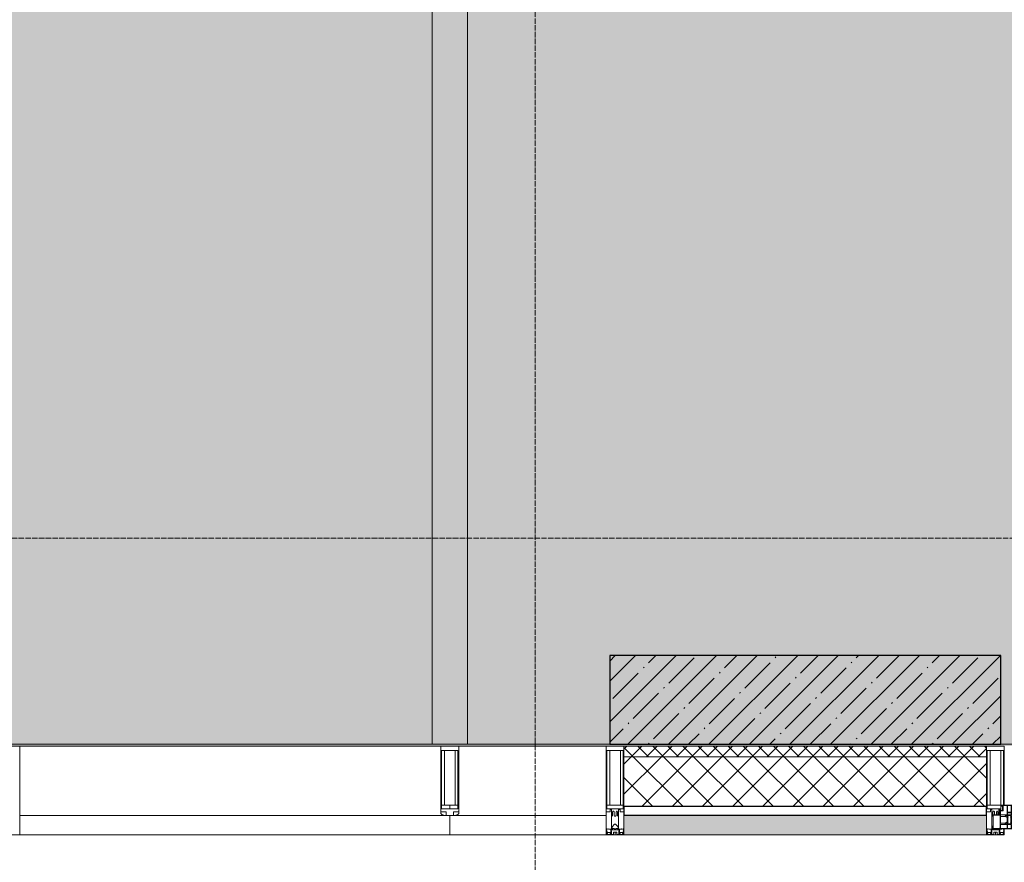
# Model space of a CAD drawing. Header units: millimetres. Extents: x -26888115 to 7466299, y -86687 to 22081.
# Tile 107 of 208: x 68068 to 70838, y -49811 to -47441. Entities that reach past the tile are written whole.
import ezdxf

# ---------------------------------------------------------------- set-up
doc = ezdxf.new("R2010")
doc.units = ezdxf.units.MM
doc.linetypes.add('-D1-02х01', pattern=[3, 2, -1])
doc.linetypes.add('-D1d1-15x02', pattern=[19, 15, -2, 0, -2])
for name, color, linetype, lineweight in [('_0', 7, 'Continuous', 13), ('A-200-M_WALL', 7, 'Continuous', 5), ('A-200-M_WALL_INT', 7, 'Continuous', 5), ('A-200-M_WALL_PAT', 7, 'Continuous', 5), ('A-214-M_CURT_WALL', 7, 'Continuous', 5), ('A-215-M_CURT_PANEL', 7, 'Continuous', 5), ('A-230-M_FLOOR', 7, 'Continuous', 5), ('A-314-M_WINDOW', 7, 'Continuous', 5), ('S-280-M_COLUMN', 7, 'Continuous', 5), ('Z-060-M_DETAIL', 7, 'Continuous', 5), ('Оси', 7, 'Continuous', 5)]:
    doc.layers.add(name, color=color, linetype=linetype, lineweight=lineweight)

# ---------------------------------------------------------------- blocks, each defined once
blk = doc.blocks.new('A_PAN_Створка - 383мм-V6-50_AS_Plan_33_Пентхаус')
at = {"layer": 'A-215-M_CURT_PANEL'}
h = blk.add_hatch(dxfattribs=at)
h.set_pattern_fill('FP_6', color=256, style=0, pattern_type=2)
h.set_pattern_definition([(225, (34800, -754.981), (14.142136, -14.142136), []), (315, (34800, -754.981), (14.142136, 14.142136), [])])
h.paths.add_polyline_path([(-9.1, -31.8), (-54.5, -31.8), (-54.9, -34.1), (-57.2, -36.4), (-57.2, -60.8), (-54.6, -63.4), (-53.6, -82.7), (54.6, -81.8), (54.6, -63.4), (57.2, -60.8), (57.2, -36.4), (54.9, -34.1), (54.5, -31.8)])
at = {"layer": 'A-314-M_WINDOW'}
for p, q in [((-67.9, -17), (-171, -17)), ((-171, -17), (-171, -57)), ((-171, -18.5), (-153.5, -18.5)), ((-153.5, -18.5), (-152, -20)), ((-152, -20), (-152, -73.5)), ((-150.5, -17), (-150.5, -29.4)), ((-132.4, -18.6), (-150.5, -18.6)), ((-132.4, -29.4), (-132.4, -18.6)), ((-131, -18.2), (-131, -29.5)), ((-120.8, -18.2), (-131, -18.2)), ((-120.8, -18.2), (-120.8, -29.5)), ((-119.3, -18.6), (-92.5, -18.6)), ((-119.3, -29.4), (-119.3, -18.6)), ((-92.5, -18.6), (-92.5, -29.4)), ((-90.8, -18.5), (-90.8, -29.4)), ((-87.3, -18.5), (-90.8, -18.5)), ((-87.3, -20.4), (-87.3, -18.5)), ((-87.3, -20.4), (-87.3, -21.9)), ((-84.8, -20.4), (-87.3, -20.4)), ((-87.3, -21.9), (-85.9, -21.9)), ((-85.9, -18.2), (-85.9, -20.4)), ((-75.9, -18.2), (-85.9, -18.2)), ((-85.9, -21.9), (-85.9, -29.4)), ((-83.4, -20.4), (-84.8, -20.4)), ((-70, -33.8), (-83.4, -20.4)), ((-78, -84), (-78, -23.5)), ((-78, -23.5), (-67.9, -23.5)), ((-75.9, -21.5), (-75.9, -18.2)), ((-75.9, -21.5), (-75.9, -23.5)), ((-74.9, -21.5), (-75.9, -21.5)), ((-75.9, -23.5), (-73, -23.5)), ((-74.9, -17.9), (-74.9, -21.5)), ((-68.9, -17.9), (-74.9, -17.9)), ((-67.2, -29.3), (-73, -23.5)), ((-61.4, -23.5), (-70, -32.1)), ((-68.9, -21.5), (-68.9, -17.9)), ((-67.9, -21.5), (-68.9, -21.5)), ((67.9, -17), (-67.9, -17)), ((-61.4, -23.5), (-67.9, -17)), ((-67.9, -17), (-67.9, -23.5)), ((-67.9, -17), (67.9, -17)), ((-67.9, -21.5), (-67.9, -23.5)), ((-67.9, -23.5), (-64.6, -26.8)), ((-67.9, -23.5), (-64.6, -26.8)), ((-64.6, -26.8), (-67.2, -29.3)), ((-64.6, -26.8), (-61.4, -23.5)), ((61.4, -23.5), (-61.4, -23.5)), ((67.9, -17), (61.4, -23.5)), ((70, -32.1), (61.4, -23.5)), ((61.4, -23.5), (64.6, -26.8)), ((67.9, -23.5), (64.6, -26.8)), ((64.6, -26.8), (67.9, -23.5)), ((64.6, -26.8), (67.2, -29.3)), ((67.2, -29.3), (73, -23.5)), ((67.9, -23.5), (67.9, -17)), ((171, -17), (67.9, -17)), ((67.9, -21.5), (67.9, -23.5)), ((67.9, -21.5), (68.9, -21.5)), ((67.9, -23.5), (78, -23.5)), ((68.9, -17.9), (74.9, -17.9)), ((68.9, -21.5), (68.9, -17.9)), ((70, -33.8), (83.4, -20.4)), ((75.9, -23.5), (73, -23.5)), ((74.9, -17.9), (74.9, -21.5)), ((74.9, -21.5), (75.9, -21.5)), ((75.9, -18.2), (85.9, -18.2)), ((75.9, -21.5), (75.9, -18.2)), ((75.9, -21.5), (75.9, -23.5)), ((78, -23.5), (78, -84)), ((83.4, -20.4), (84.8, -20.4)), ((84.8, -20.4), (87.3, -20.4)), ((85.9, -18.2), (85.9, -20.4)), ((85.9, -21.9), (85.9, -29.4)), ((87.3, -21.9), (85.9, -21.9)), ((87.3, -18.5), (90.8, -18.5)), ((87.3, -20.4), (87.3, -18.5)), ((87.3, -20.4), (87.3, -21.9)), ((90.8, -18.5), (90.8, -29.4)), ((92.5, -18.6), (92.5, -29.4)), ((119.3, -18.6), (92.5, -18.6)), ((119.3, -29.4), (119.3, -18.6)), ((120.8, -18.2), (120.8, -29.5)), ((120.8, -18.2), (131, -18.2)), ((131, -18.2), (131, -29.5)), ((132.4, -18.6), (150.5, -18.6)), ((132.4, -29.4), (132.4, -18.6)), ((150.5, -17), (150.5, -29.4)), ((153.5, -18.5), (152, -20)), ((152, -20), (152, -73.5)), ((171, -18.5), (153.5, -18.5)), ((171, -57), (171, -17)), ((-150.5, -29.4), (-132.4, -29.4)), ((-150.5, -33.6), (-150.5, -68)), ((-136.3, -33.6), (-150.5, -33.6)), ((-136.4, -52.4), (-150.5, -52.4)), ((-137.2, -31), (-135.8, -35)), ((-132.5, -31), (-137.2, -31)), ((-137.2, -54.8), (-135.8, -50.8)), ((-132.5, -54.8), (-137.2, -54.8)), ((-132.1, -36.8), (-135.8, -35)), ((-132.1, -49), (-135.8, -50.8)), ((-132.5, -31.9), (-133.4, -33.7)), ((-133.4, -33.7), (-130.1, -35.3)), ((-133.4, -52), (-130.1, -50.4)), ((-132.5, -53.8), (-133.4, -52)), ((-132.5, -31.9), (-132.5, -31)), ((-132.5, -53.8), (-132.5, -54.8)), ((-132.1, -49), (-132.1, -36.8)), ((-131, -29.5), (-120.8, -29.5)), ((-131, -30.9), (-131, -33)), ((-120.8, -30.9), (-131, -30.9)), ((-129.4, -34.6), (-131, -33)), ((-129.4, -51.1), (-131, -52.7)), ((-131, -55.1), (-131, -52.7)), ((-120.8, -55.1), (-131, -55.1)), ((-130.1, -35.3), (-129.4, -34.6)), ((-130.1, -35.3), (-130.1, -50.4)), ((-130.1, -50.4), (-129.4, -51.1)), ((-122.4, -34.6), (-120.8, -33)), ((-121.7, -35.3), (-122.4, -34.6)), ((-121.7, -50.4), (-122.4, -51.1)), ((-122.4, -51.1), (-120.8, -52.7)), ((-118.4, -33.7), (-121.7, -35.3)), ((-121.7, -35.3), (-121.7, -50.4)), ((-118.4, -52), (-121.7, -50.4)), ((-120.8, -30.9), (-120.8, -33)), ((-120.8, -55.1), (-120.8, -52.7)), ((-119.7, -36.8), (-115.9, -35)), ((-119.7, -49), (-119.7, -36.8)), ((-119.7, -49), (-115.9, -50.8)), ((-92.5, -29.4), (-119.3, -29.4)), ((-119.3, -31), (-114.6, -31)), ((-119.3, -31.9), (-119.3, -31)), ((-119.3, -31.9), (-118.4, -33.7)), ((-119.3, -53.8), (-118.4, -52)), ((-119.3, -53.8), (-119.3, -54.8)), ((-119.3, -54.8), (-114.6, -54.8)), ((-114.6, -31), (-115.9, -35)), ((-114.6, -54.8), (-115.9, -50.8)), ((-94.1, -33.5), (-115.4, -33.5)), ((-94.1, -52.5), (-115.3, -52.5)), ((-89.9, -35.1), (-94.1, -33.5)), ((-89.9, -50.9), (-94.1, -52.5)), ((-90.8, -29.4), (-85.9, -29.4)), ((-89.9, -32.5), (-89.9, -35.1)), ((-85.9, -32.5), (-89.9, -32.5)), ((-89.9, -35.1), (-89.9, -50.9)), ((-89.9, -52.2), (-89.9, -50.9)), ((-89.9, -52.2), (-88.6, -53.5)), ((-85.9, -53.5), (-88.6, -53.5)), ((-85.9, -29.4), (-85.9, -32.5)), ((-85.9, -53.5), (-78, -45.6)), ((-85.9, -56.6), (-85.9, -53.5)), ((-78, -36.8), (-70, -36.8)), ((-78, -45.6), (-78, -36.8)), ((-70, -32.1), (-70, -62.5)), ((-70, -36.8), (-70, -33.8)), ((70, -62.5), (70, -32.1)), ((70, -36.8), (70, -33.8)), ((78, -36.8), (70, -36.8)), ((78, -45.6), (78, -36.8)), ((85.9, -53.5), (78, -45.6)), ((85.9, -29.4), (85.9, -32.5)), ((90.8, -29.4), (85.9, -29.4)), ((85.9, -32.5), (89.9, -32.5)), ((85.9, -53.5), (88.6, -53.5)), ((85.9, -56.6), (85.9, -53.5)), ((89.9, -52.2), (88.6, -53.5)), ((89.9, -32.5), (89.9, -35.1)), ((89.9, -35.1), (94.1, -33.5)), ((89.9, -35.1), (89.9, -50.9)), ((89.9, -50.9), (94.1, -52.5)), ((89.9, -52.2), (89.9, -50.9)), ((92.5, -29.4), (119.3, -29.4)), ((94.1, -33.5), (115.4, -33.5)), ((94.1, -52.5), (115.3, -52.5)), ((114.6, -31), (115.9, -35)), ((119.3, -31), (114.6, -31)), ((114.6, -54.8), (115.9, -50.8)), ((119.3, -54.8), (114.6, -54.8)), ((119.7, -36.8), (115.9, -35)), ((119.7, -49), (115.9, -50.8)), ((119.3, -31.9), (118.4, -33.7)), ((118.4, -33.7), (121.7, -35.3)), ((118.4, -52), (121.7, -50.4)), ((119.3, -53.8), (118.4, -52)), ((119.3, -31.9), (119.3, -31)), ((119.3, -53.8), (119.3, -54.8)), ((119.7, -49), (119.7, -36.8)), ((131, -29.5), (120.8, -29.5)), ((120.8, -30.9), (120.8, -33)), ((120.8, -30.9), (131, -30.9)), ((122.4, -34.6), (120.8, -33)), ((122.4, -51.1), (120.8, -52.7)), ((120.8, -55.1), (120.8, -52.7)), ((120.8, -55.1), (131, -55.1)), ((121.7, -35.3), (122.4, -34.6)), ((121.7, -35.3), (121.7, -50.4)), ((121.7, -50.4), (122.4, -51.1)), ((129.4, -34.6), (131, -33)), ((130.1, -35.3), (129.4, -34.6)), ((130.1, -50.4), (129.4, -51.1)), ((129.4, -51.1), (131, -52.7)), ((133.4, -33.7), (130.1, -35.3)), ((130.1, -35.3), (130.1, -50.4)), ((133.4, -52), (130.1, -50.4)), ((131, -30.9), (131, -33)), ((131, -55.1), (131, -52.7)), ((132.1, -36.8), (135.8, -35)), ((132.1, -49), (132.1, -36.8)), ((132.1, -49), (135.8, -50.8)), ((150.5, -29.4), (132.4, -29.4)), ((132.5, -31), (137.2, -31)), ((132.5, -31.9), (132.5, -31)), ((132.5, -31.9), (133.4, -33.7)), ((132.5, -53.8), (133.4, -52)), ((132.5, -53.8), (132.5, -54.8)), ((132.5, -54.8), (137.2, -54.8)), ((137.2, -31), (135.8, -35)), ((137.2, -54.8), (135.8, -50.8)), ((136.3, -33.6), (150.5, -33.6)), ((136.4, -52.4), (150.5, -52.4)), ((150.5, -33.6), (150.5, -68)), ((-171, -55.5), (-152, -55.5)), ((-171, -57), (-156, -57)), ((-153, -60), (-153, -73.5)), ((-153, -73.5), (-150, -73.5)), ((-150.5, -56.6), (-132.4, -56.6)), ((-150.5, -68), (-143.5, -68)), ((-150.5, -69.5), (-150.5, -73.5)), ((-145, -69.5), (-150.5, -69.5)), ((-150, -73.5), (-150, -84)), ((-148.5, -81), (-148.5, -82.5)), ((-143.5, -81), (-148.5, -81)), ((-148.5, -82.5), (-132.4, -82.5)), ((-145, -69.5), (-145, -79.5)), ((-143.5, -68), (-143.5, -81)), ((-132.4, -56.6), (-132.4, -82.5)), ((-131, -56.5), (-131, -62.6)), ((-131, -56.5), (-120.8, -56.5)), ((-120.8, -62.6), (-131, -62.6)), ((-131, -64.6), (-120.8, -64.6)), ((-131, -82.5), (-131, -64.6)), ((-131, -82.5), (-120.8, -82.5)), ((-120.8, -56.5), (-120.8, -62.6)), ((-120.8, -82.5), (-120.8, -64.6)), ((-119.3, -56.6), (-119.3, -82.5)), ((-92.5, -56.6), (-119.3, -56.6)), ((-119.3, -82.5), (-92.5, -82.5)), ((-92.5, -56.6), (-92.5, -82.5)), ((-90.8, -56.6), (-85.9, -56.6)), ((-90.8, -62.7), (-90.8, -56.6)), ((-80.4, -62.7), (-90.8, -62.7)), ((-90.8, -64.6), (-90.8, -82.5)), ((-80.1, -64.6), (-90.8, -64.6)), ((-90.8, -82.5), (-79.5, -82.5)), ((-80.4, -61.1), (-80.4, -62.7)), ((-78, -61.1), (-80.4, -61.1)), ((-80.1, -66.1), (-80.1, -64.6)), ((-78, -66.1), (-80.1, -66.1)), ((-79.5, -80.6), (-78, -80.6)), ((-79.5, -82.5), (-79.5, -80.6)), ((-78, -66.1), (-78, -61.1)), ((-70, -62.5), (-73.9, -62.5)), ((-73.9, -62.5), (-73.9, -87.5)), ((73.9, -62.5), (70, -62.5)), ((73.9, -87.5), (73.9, -62.5)), ((78, -61.1), (80.4, -61.1)), ((78, -66.1), (78, -61.1)), ((78, -66.1), (80.1, -66.1)), ((79.5, -80.6), (78, -80.6)), ((79.5, -82.5), (79.5, -80.6)), ((90.8, -82.5), (79.5, -82.5)), ((80.1, -64.6), (90.8, -64.6)), ((80.1, -66.1), (80.1, -64.6)), ((80.4, -61.1), (80.4, -62.7)), ((80.4, -62.7), (90.8, -62.7)), ((90.8, -56.6), (85.9, -56.6)), ((90.8, -62.7), (90.8, -56.6)), ((90.8, -64.6), (90.8, -82.5)), ((92.5, -56.6), (119.3, -56.6)), ((92.5, -56.6), (92.5, -82.5)), ((119.3, -82.5), (92.5, -82.5)), ((119.3, -56.6), (119.3, -82.5)), ((120.8, -56.5), (120.8, -62.6)), ((131, -56.5), (120.8, -56.5)), ((120.8, -62.6), (131, -62.6)), ((120.8, -82.5), (120.8, -64.6)), ((131, -64.6), (120.8, -64.6)), ((131, -82.5), (120.8, -82.5)), ((131, -56.5), (131, -62.6)), ((131, -82.5), (131, -64.6)), ((150.5, -56.6), (132.4, -56.6)), ((132.4, -56.6), (132.4, -82.5)), ((148.5, -82.5), (132.4, -82.5)), ((143.5, -68), (143.5, -81)), ((150.5, -68), (143.5, -68)), ((143.5, -81), (148.5, -81)), ((145, -69.5), (150.5, -69.5)), ((145, -69.5), (145, -79.5)), ((148.5, -81), (148.5, -82.5)), ((150, -84), (150, -73.5)), ((150, -73.5), (153, -73.5)), ((150.5, -69.5), (150.5, -73.5)), ((171, -55.5), (152, -55.5)), ((153, -73.5), (153, -60)), ((156, -57), (171, -57)), ((-150, -84), (-78, -84)), ((-73.9, -87.5), (-91.5, -87.5)), ((-91.5, -87.5), (-91.5, -92)), ((-91.5, -92), (91.5, -92)), ((-78, -84), (-85, -84)), ((-85, -84), (-85, -87.5)), ((-85, -87.5), (-78, -87.5)), ((-78, -87.5), (-78, -84)), ((-78, -84), (-73.9, -84)), ((73.9, -84), (78, -84)), ((91.5, -87.5), (73.9, -87.5)), ((78, -87.5), (78, -84)), ((78, -84), (85, -84)), ((78, -84), (150, -84)), ((85, -87.5), (78, -87.5)), ((85, -84), (85, -87.5)), ((91.5, -92), (91.5, -87.5))]:
    blk.add_line(p, q, dxfattribs=at)
for centre, start, end in [((-156, -60), 0, 90), ((156, -60), 90, 180)]:
    blk.add_arc(centre, 3, start, end, dxfattribs=at)
at = {"layer": 'A-314-M_WINDOW', "linetype": '-D1-02х01'}
blk.add_arc((91.4, -87.5), 183, 181.4091, 271.1445, dxfattribs=at)
at = {"layer": 'Z-060-M_DETAIL'}
for p, q in [((-70, -32.1), (-61.4, -23.5)), ((61.4, -23.5), (-61.4, -23.5)), ((-54.9, -25.8), (-53.9, -24.8)), ((-54.9, -29.5), (-54.9, -25.8)), ((-53.9, -24.8), (53.9, -24.8)), ((54.9, -25.8), (53.9, -24.8)), ((54.9, -29.5), (54.9, -25.8)), ((70, -32.1), (61.4, -23.5)), ((-70, -62.5), (-70, -32.1)), ((-67.8, -38.3), (-65.7, -37.4)), ((-67.8, -55.7), (-67.8, -38.3)), ((-65.7, -37.4), (-60.8, -34.7)), ((-60.8, -34.7), (-57.3, -35.9)), ((-55.2, -33.8), (-57.3, -35.9)), ((-54.9, -34.1), (-57.2, -36.4)), ((-57.2, -36.4), (-57.2, -60.8)), ((-55.2, -33.8), (-54.8, -31.5)), ((-53.9, -30.5), (-54.9, -29.5)), ((-54.5, -31.8), (-54.9, -34.1)), ((0, -31.5), (-54.8, -31.5)), ((54.5, -31.8), (-54.5, -31.8)), ((53.9, -30.5), (-53.9, -30.5)), ((0, -31.5), (54.8, -31.5)), ((53.9, -30.5), (54.9, -29.5)), ((54.9, -34.1), (54.5, -31.8)), ((55.2, -33.8), (54.8, -31.5)), ((57.2, -36.4), (54.9, -34.1)), ((55.2, -33.8), (57.3, -35.9)), ((57.2, -60.8), (57.2, -36.4)), ((60.8, -34.7), (57.3, -35.9)), ((65.7, -37.4), (60.8, -34.7)), ((67.8, -38.3), (65.7, -37.4)), ((67.8, -55.7), (67.8, -38.3)), ((70, -62.5), (70, -32.1)), ((-73.9, -62.5), (-70, -62.5)), ((-73.9, -87.5), (-73.9, -62.5)), ((-69.4, -66.5), (-73.9, -66.5)), ((-73.9, -81.5), (-69.4, -81.5)), ((-69.4, -81.5), (-69.4, -66.5)), ((-61.7, -62.5), (-67.9, -62.5)), ((-67.9, -62.5), (-67.9, -89.3)), ((-66, -56.5), (-67.8, -55.7)), ((-66, -56.5), (-62, -59.1)), ((-62, -59.1), (-60.7, -61)), ((-61.7, -64.9), (-61.7, -62.5)), ((-60.1, -67.7), (-61.7, -64.9)), ((-60.7, -61), (-57.4, -61)), ((-56.4, -67.7), (-60.1, -67.7)), ((-57.4, -61), (-54.9, -63.5)), ((-57.2, -60.8), (-54.6, -63.4)), ((-56.4, -89.4), (-56.4, -67.7)), ((-54.9, -63.5), (-54.9, -81.9)), ((-54.9, -81.9), (-53.8, -83)), ((-54.6, -63.4), (-54.6, -81.8)), ((-54.6, -81.8), (-53.6, -82.7)), ((53.8, -83), (-53.8, -83)), ((-53.6, -82.7), (53.6, -82.7)), ((53.6, -82.7), (54.6, -81.8)), ((54.9, -81.9), (53.8, -83)), ((54.6, -63.4), (57.2, -60.8)), ((54.6, -81.8), (54.6, -63.4)), ((57.4, -61), (54.9, -63.5)), ((54.9, -63.5), (54.9, -81.9)), ((56.4, -67.7), (60.1, -67.7)), ((56.4, -89.4), (56.4, -67.7)), ((60.7, -61), (57.4, -61)), ((60.1, -67.7), (61.7, -64.9)), ((62, -59.1), (60.7, -61)), ((61.7, -62.5), (67.9, -62.5)), ((61.7, -64.9), (61.7, -62.5)), ((66, -56.5), (62, -59.1)), ((66, -56.5), (67.8, -55.7)), ((67.9, -62.5), (67.9, -89.3)), ((69.4, -66.5), (73.9, -66.5)), ((69.4, -81.5), (69.4, -66.5)), ((73.9, -81.5), (69.4, -81.5)), ((73.9, -62.5), (70, -62.5)), ((73.9, -87.5), (73.9, -62.5)), ((-91.5, -87.5), (-73.9, -87.5)), ((-91.5, -92), (-91.5, -87.5)), ((-91.5, -92), (91.5, -92)), ((-83.4, -90.3), (-83.4, -87.5)), ((-83.4, -90.3), (-69.4, -90.3)), ((-69.4, -85.5), (-73.9, -85.5)), ((-69.4, -90.3), (-69.4, -85.5)), ((-67.9, -89.3), (-66.9, -90.3)), ((-66.9, -90.3), (-57.4, -90.3)), ((-57.4, -90.3), (-56.4, -89.4)), ((-54.9, -85.6), (-53.9, -84.6)), ((-54.9, -89.3), (-54.9, -85.6)), ((-53.9, -90.3), (-54.9, -89.3)), ((-53.9, -84.6), (53.9, -84.6)), ((53.9, -90.3), (-53.9, -90.3)), ((54.9, -85.6), (53.9, -84.6)), ((53.9, -90.3), (54.9, -89.3)), ((54.9, -89.3), (54.9, -85.6)), ((57.4, -90.3), (56.4, -89.4)), ((66.9, -90.3), (57.4, -90.3)), ((67.9, -89.3), (66.9, -90.3)), ((69.4, -85.5), (73.9, -85.5)), ((69.4, -90.3), (69.4, -85.5)), ((83.4, -90.3), (69.4, -90.3)), ((91.5, -87.5), (73.9, -87.5)), ((83.4, -90.3), (83.4, -87.5)), ((91.5, -92), (91.5, -87.5))]:
    blk.add_line(p, q, dxfattribs=at)
at = {"layer": 'Z-060-M_DETAIL', "color": 9, "true_color": 0xc8c8c8}
for p, q in [((39.7, -109), (31.1, -117.6)), ((70.1, -109), (39.7, -109)), ((70.1, -105.1), (70.1, -109)), ((95.1, -105.1), (70.1, -105.1)), ((74.1, -109.6), (74.1, -105.1)), ((89.1, -109.6), (74.1, -109.6)), ((89.1, -105.1), (89.1, -109.6)), ((93.1, -109.6), (93.1, -105.1)), ((97.9, -109.6), (93.1, -109.6)), ((95.1, -87.5), (95.1, -105.1)), ((99.6, -87.5), (95.1, -87.5)), ((97.9, -95.6), (95.1, -95.6)), ((97.9, -95.6), (97.9, -109.6)), ((99.6, -270.5), (99.6, -87.5)), ((31.1, -117.6), (31.1, -240.4)), ((41.4, -123.8), (39.1, -124.2)), ((39.1, -179), (39.1, -124.2)), ((41.4, -123.8), (43.5, -121.7)), ((45, -113.3), (42.3, -118.2)), ((42.3, -118.2), (43.5, -121.7)), ((45.9, -111.2), (45, -113.3)), ((63.3, -111.2), (45.9, -111.2)), ((64.1, -113), (63.3, -111.2)), ((64.1, -113), (66.7, -117)), ((66.7, -117), (68.6, -118.3)), ((68.6, -118.3), (68.6, -121.6)), ((68.6, -121.6), (71.1, -124.1)), ((71.1, -124.1), (89.5, -124.1)), ((89.5, -124.1), (90.6, -125.2)), ((90.6, -125.2), (90.6, -232.8)), ((39.1, -179), (39.1, -233.8)), ((39.7, -249), (31.1, -240.4)), ((41.4, -234.2), (39.1, -233.8)), ((70.1, -249), (39.7, -249)), ((41.4, -234.2), (43.5, -236.3)), ((42.3, -239.8), (43.5, -236.3)), ((45, -244.7), (42.3, -239.8)), ((45.9, -246.8), (45, -244.7)), ((63.3, -246.8), (45.9, -246.8)), ((64.1, -245), (63.3, -246.8)), ((64.1, -245), (66.7, -241)), ((66.7, -241), (68.6, -239.7)), ((68.6, -236.4), (71.1, -233.9)), ((68.6, -239.7), (68.6, -236.4)), ((70.1, -252.9), (70.1, -249)), ((71.1, -233.9), (89.5, -233.9)), ((74.1, -248.4), (74.1, -252.9)), ((89.1, -248.4), (74.1, -248.4)), ((89.1, -252.9), (89.1, -248.4)), ((89.5, -233.9), (90.6, -232.8)), ((93.1, -248.4), (93.1, -252.9)), ((97.9, -248.4), (93.1, -248.4)), ((97.9, -262.4), (97.9, -248.4)), ((95.1, -252.9), (70.1, -252.9)), ((95.1, -270.5), (95.1, -252.9)), ((97.9, -262.4), (95.1, -262.4)), ((99.6, -270.5), (95.1, -270.5))]:
    blk.add_line(p, q, dxfattribs=at)
blk = doc.blocks.new('Rectangular Mullion - 50Wx250H-2623690-50_AS_Plan_33_Пентхаус')
at = {"layer": 'Z-060-M_DETAIL'}
for p, q in [((-25, 65.2), (-25, 250)), ((-25, 250), (0, 250)), ((25, 250), (0, 250)), ((25, 84), (25, 250)), ((-23, 237.3), (0, 237.3)), ((-23, 237.3), (-23, 73.6)), ((-14.9, 84), (-14.9, 237.3)), ((23, 237.3), (0, 237.3)), ((14.9, 84), (14.9, 237.3)), ((23, 237.3), (23, 84)), ((0, 84), (-23, 84)), ((0, 84), (15, 84)), ((-14, 65.2), (-25, 65.2)), ((-0.5, 73.6), (-23, 73.6)), ((-14, 71.3), (-14, 65.2)), ((-10, 71.3), (-14, 71.3)), ((-10, 53), (-10, 71.3)), ((-7, 65.2), (-5.9, 67.3)), ((-7, 65.2), (-7, 54.7)), ((-4.1, 67.3), (-5.9, 67.3)), ((-4.1, 67.3), (-2.9, 65.1)), ((-2.9, 65.1), (-2.9, 57)), ((0.5, 73.6), (15, 73.6)), ((4.1, 67.3), (2.9, 65.1)), ((2.9, 65.1), (2.9, 57)), ((4.1, 67.3), (5.9, 67.3)), ((7, 65.2), (5.9, 67.3)), ((7, 65.2), (7, 57)), ((10, 71.3), (12, 71.3)), ((10, 57.4), (10, 71.3)), ((-8.7, 53), (-10, 53)), ((-10, 53), (-10, 17)), ((-8.7, 53), (-7, 54.7)), ((-23.8, 14.6), (-25, 14.2)), ((-25, 0), (-25, 14.2)), ((-22.3, 17), (-23.8, 17)), ((-23.8, 17), (-23.8, 14.6)), ((-22.5, 10.6), (-23.8, 14.6)), ((-22.5, 10.6), (-23.7, 9.9)), ((-23.7, 1.3), (-23.7, 9.9)), ((-23.7, 1.3), (-11.8, 1.3)), ((-23.2, 10.2), (-22.5, 8)), ((-22.5, 8), (-22.5, 4.5)), ((-21.3, 4.5), (-22.5, 4.5)), ((-22.3, 17), (-22.3, 16)), ((-22.3, 16), (-21.3, 16)), ((-19, 17.6), (-21.3, 16)), ((-21.3, 4.5), (-21.3, 6.5)), ((-21.3, 6.5), (-14.2, 6.5)), ((-18.4, 16.6), (-19, 17.6)), ((-7.4, 16.6), (-18.4, 16.6)), ((-14.2, 6.5), (-14.2, 4.5)), ((-13.2, 4.5), (-14.2, 4.5)), ((-13.2, 4.5), (-12.2, 7.2)), ((-12.7, 7.6), (-11.3, 11.4)), ((-12.7, 7.6), (-11.8, 6.9)), ((-12.2, 9), (-12.2, 14.8)), ((-12.2, 14.8), (0, 14.8)), ((-11.8, 1.3), (-11.8, 6.9)), ((-10.5, 11.2), (-11.3, 11.4)), ((-10.5, 1.5), (-10.5, 11.2)), ((-4.8, 1.5), (-10.5, 1.5)), ((-10, 17), (-7.5, 17)), ((-8.5, 23), (-6, 25.5)), ((-8.5, 18.5), (-8.5, 23)), ((-7.5, 18.5), (-8.5, 18.5)), ((-7.5, 17), (-7.5, 18.5)), ((-7.4, 18), (-7.4, 16.6)), ((-6, 18), (-7.4, 18)), ((0, 8), (-4.8, 8)), ((-4.8, 1.5), (-4.8, 8)), ((-2.6, 16.8), (0, 16.8)), ((2.6, 16.8), (0, 16.8)), ((0, 14.8), (0, 16.8)), ((0, 14.8), (0, 16.8)), ((12.2, 14.8), (0, 14.8)), ((0, 0), (0, 8)), ((0, 8), (4.8, 8)), ((0, 0), (0, 8)), ((4.8, 1.5), (4.8, 8)), ((4.8, 1.5), (10.5, 1.5)), ((7.4, 16.6), (18.4, 16.6)), ((10.5, 11.2), (11.3, 11.4)), ((10.5, 1.5), (10.5, 11.2)), ((12.7, 7.6), (11.3, 11.4)), ((12.7, 7.6), (11.8, 6.9)), ((11.8, 1.3), (11.8, 6.9)), ((23.7, 1.3), (11.8, 1.3)), ((12.2, 9), (12.2, 14.8)), ((13.2, 4.5), (12.2, 7.2)), ((13.2, 4.5), (14.2, 4.5)), ((21.3, 6.5), (14.2, 6.5)), ((14.2, 6.5), (14.2, 4.5)), ((19.9, 17), (21.3, 16)), ((22.3, 16), (21.3, 16)), ((21.3, 4.5), (21.3, 6.5)), ((21.3, 4.5), (22.5, 4.5)), ((22.3, 17), (22.3, 16)), ((22.5, 10.6), (23.8, 14.6)), ((22.5, 10.6), (23.7, 9.9)), ((23.2, 10.2), (22.5, 8)), ((22.5, 8), (22.5, 4.5)), ((23.7, 1.3), (23.7, 9.9)), ((23.8, 17), (23.8, 14.6)), ((23.8, 14.6), (25, 14.2)), ((25, 0), (25, 14.2)), ((-25, 0), (0, 0)), ((25, 0), (0, 0))]:
    blk.add_line(p, q, dxfattribs=at)
for centre, start, end in [((-0.5, 73.1), 360, 90), ((0.5, 73.1), 90, 180)]:
    blk.add_arc(centre, 0.5, start, end, dxfattribs=at)
blk = doc.blocks.new('Rectangular Mullion - R_StandardFrame_50Wx250H-4298508-50_AS_Plan_33_Пентхаус')
at = {"layer": 'A-214-M_CURT_WALL', "lineweight": 9}
for p, q in [((-25, -250), (-25, 0)), ((-25, 0), (25, 0)), ((25, 0), (25, -17)), ((25, -84), (25, -250)), ((25, -250), (-25, -250))]:
    blk.add_line(p, q, dxfattribs=at)
blk = doc.blocks.new('System Panel - A_PAN_Glass-V12-50_AS_Plan_33_Пентхаус')
at = {"layer": 'A-215-M_CURT_PANEL'}
for p, q in [((591, 55), (-605, 55)), ((-605, 55), (-605, 0)), ((605, 0), (605, 55)), ((-605, 0), (605, 0))]:
    blk.add_line(p, q, dxfattribs=at)
blk = doc.blocks.new('Rectangular Mullion - R_StandardFrame_50Wx250H-3764004-50_AS_Plan_33_Пентхаус')
at = {"layer": 'A-214-M_CURT_WALL'}
blk.add_line((33075, -505), (31890, -505), dxfattribs=at)
blk = doc.blocks.new('Rectangular Mullion - R_StandardFrame_50Wx250H-V8-50_AS_Plan_33_Пентхаус')
at = {"layer": 'A-214-M_CURT_WALL', "lineweight": 9}
for p, q in [((-25, -17), (-25, 0)), ((-25, 0), (25, 0)), ((25, 0), (25, -250)), ((-25, -250), (-25, -84)), ((25, -250), (-25, -250))]:
    blk.add_line(p, q, dxfattribs=at)
blk = doc.blocks.new('Rectangular Mullion - 50Wx250H-V9-50_AS_Plan_33_Пентхаус')
at = {"layer": 'Z-060-M_DETAIL'}
for p, q in [((-25, 65.2), (-25, 250)), ((-25, 250), (0, 250)), ((25, 250), (0, 250)), ((25, 65.2), (25, 250)), ((-23, 237.3), (0, 237.3)), ((-23, 237.3), (-23, 73.6)), ((-14.9, 84), (-14.9, 237.3)), ((23, 237.3), (0, 237.3)), ((14.9, 84), (14.9, 237.3)), ((23, 237.3), (23, 73.6)), ((0, 84), (-23, 84)), ((0, 84), (23, 84)), ((-14, 65.2), (-25, 65.2)), ((-0.5, 73.6), (-23, 73.6)), ((-14, 71.3), (-14, 65.2)), ((-10, 71.3), (-14, 71.3)), ((-10, 53), (-10, 71.3)), ((-7, 65.2), (-5.9, 67.3)), ((-7, 65.2), (-7, 54.7)), ((-4.1, 67.3), (-5.9, 67.3)), ((-4.1, 67.3), (-2.9, 65.1)), ((-2.9, 65.1), (-2.9, 54.6)), ((0.5, 73.6), (23, 73.6)), ((4.1, 67.3), (2.9, 65.1)), ((2.9, 65.1), (2.9, 54.6)), ((4.1, 67.3), (5.9, 67.3)), ((7, 65.2), (5.9, 67.3)), ((7, 65.2), (7, 54.7)), ((10, 71.3), (14, 71.3)), ((10, 53), (10, 71.3)), ((14, 71.3), (14, 65.2)), ((14, 65.2), (25, 65.2)), ((-8.7, 53), (-10, 53)), ((-10, 53), (-10, 17)), ((-8.7, 53), (-7, 54.7)), ((-8.5, 23), (-1.5, 30)), ((-1.3, 53), (-2.9, 54.6)), ((-1.5, 30), (0, 30)), ((0, 53), (-1.3, 53)), ((0, 53), (1.3, 53)), ((1.5, 30), (0, 30)), ((1.3, 53), (2.9, 54.6)), ((8.5, 23), (1.5, 30)), ((8.7, 53), (7, 54.7)), ((8.7, 53), (10, 53)), ((10, 53), (10, 17)), ((-23.8, 14.6), (-25, 14.2)), ((-25, 0), (-25, 14.2)), ((-22.3, 17), (-23.8, 17)), ((-23.8, 17), (-23.8, 14.6)), ((-22.5, 10.6), (-23.8, 14.6)), ((-22.5, 10.6), (-23.7, 9.9)), ((-23.7, 1.3), (-23.7, 9.9)), ((-23.7, 1.3), (-11.8, 1.3)), ((-23.2, 10.2), (-22.5, 8)), ((-22.5, 8), (-22.5, 4.5)), ((-21.3, 4.5), (-22.5, 4.5)), ((-22.3, 17), (-22.3, 16)), ((-22.3, 16), (-21.3, 16)), ((-19, 17.6), (-21.3, 16)), ((-21.3, 4.5), (-21.3, 6.5)), ((-21.3, 6.5), (-14.2, 6.5)), ((-18.4, 16.6), (-19, 17.6)), ((-7.4, 16.6), (-18.4, 16.6)), ((-14.2, 6.5), (-14.2, 4.5)), ((-13.2, 4.5), (-14.2, 4.5)), ((-13.2, 4.5), (-12.2, 7.2)), ((-12.7, 7.6), (-11.3, 11.4)), ((-12.7, 7.6), (-11.8, 6.9)), ((-12.2, 9), (-12.2, 14.8)), ((-12.2, 14.8), (0, 14.8)), ((-11.8, 1.3), (-11.8, 6.9)), ((-10.5, 11.2), (-11.3, 11.4)), ((-10.5, 1.5), (-10.5, 11.2)), ((-4.8, 1.5), (-10.5, 1.5)), ((-10, 17), (-7.5, 17)), ((-8.5, 18.5), (-8.5, 23)), ((-7.5, 18.5), (-8.5, 18.5)), ((-7.5, 17), (-7.5, 18.5)), ((-7.4, 18), (-7.4, 16.6)), ((-2.6, 18), (-7.4, 18)), ((0, 8), (-4.8, 8)), ((-4.8, 1.5), (-4.8, 8)), ((-2.6, 18), (-2.6, 16.8)), ((-2.6, 16.8), (0, 16.8)), ((2.6, 16.8), (0, 16.8)), ((0, 14.8), (0, 16.8)), ((0, 14.8), (0, 16.8)), ((12.2, 14.8), (0, 14.8)), ((0, 0), (0, 8)), ((0, 8), (4.8, 8)), ((0, 0), (0, 8)), ((2.6, 18), (2.6, 16.8)), ((2.6, 18), (7.4, 18)), ((4.8, 1.5), (4.8, 8)), ((4.8, 1.5), (10.5, 1.5)), ((7.4, 18), (7.4, 16.6)), ((7.4, 16.6), (18.4, 16.6)), ((7.5, 18.5), (8.5, 18.5)), ((7.5, 17), (7.5, 18.5)), ((10, 17), (7.5, 17)), ((8.5, 18.5), (8.5, 23)), ((10.5, 11.2), (11.3, 11.4)), ((10.5, 1.5), (10.5, 11.2)), ((12.7, 7.6), (11.3, 11.4)), ((12.7, 7.6), (11.8, 6.9)), ((11.8, 1.3), (11.8, 6.9)), ((23.7, 1.3), (11.8, 1.3)), ((12.2, 9), (12.2, 14.8)), ((13.2, 4.5), (12.2, 7.2)), ((13.2, 4.5), (14.2, 4.5)), ((21.3, 6.5), (14.2, 6.5)), ((14.2, 6.5), (14.2, 4.5)), ((18.4, 16.6), (19, 17.6)), ((19, 17.6), (21.3, 16)), ((22.3, 16), (21.3, 16)), ((21.3, 4.5), (21.3, 6.5)), ((21.3, 4.5), (22.5, 4.5)), ((22.3, 17), (22.3, 16)), ((22.3, 17), (23.8, 17)), ((22.5, 10.6), (23.8, 14.6)), ((22.5, 10.6), (23.7, 9.9)), ((23.2, 10.2), (22.5, 8)), ((22.5, 8), (22.5, 4.5)), ((23.7, 1.3), (23.7, 9.9)), ((23.8, 17), (23.8, 14.6)), ((23.8, 14.6), (25, 14.2)), ((25, 0), (25, 14.2)), ((-25, 0), (0, 0)), ((25, 0), (0, 0))]:
    blk.add_line(p, q, dxfattribs=at)
for centre, start, end in [((-0.5, 73.1), 360, 90), ((0.5, 73.1), 90, 180)]:
    blk.add_arc(centre, 0.5, start, end, dxfattribs=at)
blk = doc.blocks.new('Rectangular Mullion - R_StandardFrame_50Wx250H-4298506-50_AS_Plan_33_Пентхаус')
at = {"layer": 'A-214-M_CURT_WALL', "lineweight": 9}
for p, q in [((-25, -250), (-25, 0)), ((-25, 0), (25, 0)), ((25, 0), (25, -250)), ((25, -250), (-25, -250))]:
    blk.add_line(p, q, dxfattribs=at)
blk = doc.blocks.new('System Panel - A_PAN_Glass-V38-50_AS_Plan_33_Пентхаус')
at = {"layer": 'A-215-M_CURT_PANEL'}
for p, q in [((-220, 55), (-220, 0)), ((220, 55), (-206, 55)), ((220, 0), (220, 55)), ((-220, 0), (220, 0))]:
    blk.add_line(p, q, dxfattribs=at)
blk = doc.blocks.new('Rectangular Mullion - R_StandardFrame_50Wx250H-3629488-50_AS_Plan_33_Пентхаус')
at = {"layer": 'A-214-M_CURT_WALL'}
blk.add_line((33540, -505), (33125, -505), dxfattribs=at)
blk = doc.blocks.new('Rectangular Mullion - 50Wx250H-3156125-50_AS_Plan_33_Пентхаус')
at = {"layer": 'Z-060-M_DETAIL'}
for p, q in [((0, 250), (-25, 250)), ((-25, 250), (-25, 237.3)), ((-25, 65.2), (-25, 250)), ((-25, 250), (0, 250)), ((25, 250), (0, 250)), ((25, 250), (0, 250)), ((25, 237.3), (25, 250)), ((25, 65.2), (25, 250)), ((-23, 237.3), (0, 237.3)), ((-23, 237.3), (0, 237.3)), ((-23, 237.3), (-23, 73.6)), ((0, 237.3), (-14.9, 237.3)), ((-14.9, 237.3), (-14.9, 84)), ((-14.9, 84), (-14.9, 237.3)), ((14.9, 237.3), (0, 237.3)), ((0, 237.3), (23, 237.3)), ((23, 237.3), (0, 237.3)), ((14.9, 84), (14.9, 237.3)), ((14.9, 84), (14.9, 237.3)), ((23, 237.3), (23, 73.6)), ((0, 84), (-23, 84)), ((-23, 84), (-23, 73.6)), ((0, 84), (-23, 84)), ((-14.9, 84), (0, 84)), ((0, 84), (14.9, 84)), ((23, 84), (0, 84)), ((0, 84), (0, 73.6)), ((0, 84), (23, 84)), ((0, 73.6), (0, 84)), ((23, 73.6), (23, 84)), ((-25, 73.6), (-25, 65.2)), ((-25, 65.2), (-25, 60.2)), ((-10, 65.2), (-25, 65.2)), ((-25, 65.2), (-25, 60.2)), ((-25, 65.2), (-10, 65.2)), ((-10, 65.2), (-25, 65.2)), ((-23, 73.6), (0, 73.6)), ((0, 73.6), (-23, 73.6)), ((-0.5, 73.6), (-23, 73.6)), ((-10, 55), (-10, 65.2)), ((-10, 65.2), (-10, 55)), ((-10, 55), (-10, 65.2)), ((0, 73.6), (23, 73.6)), ((23, 73.6), (0, 73.6)), ((0.5, 73.6), (23, 73.6)), ((10, 65.2), (10, 55)), ((25, 65.2), (10, 65.2)), ((10, 55), (10, 65.2)), ((10, 65.2), (25, 65.2)), ((10, 65.2), (25, 65.2)), ((10, 55), (10, 65.2)), ((25, 65.2), (25, 73.6)), ((25, 65.2), (25, 60.2)), ((25, 60.2), (25, 65.2)), ((-10, 55), (-14, 55)), ((-14, 55), (-10, 55)), ((-10, 55), (0, 55)), ((0, 55), (-10, 55)), ((0, 55), (10, 55)), ((0, 55), (10, 55)), ((10, 55), (14, 55)), ((10, 55), (14, 55))]:
    blk.add_line(p, q, dxfattribs=at)
for centre, start, end in [((-14, 69.1), 218.9723, 270), ((-14, 69.1), 218.9723, 270), ((-14, 69.1), 218.9723, 270), ((14, 69.1), 270, 321.0277), ((14, 69.1), 270, 321.0277), ((14, 69.1), 270, 321.0277)]:
    blk.add_arc(centre, 14.1, start, end, dxfattribs=at)
blk = doc.blocks.new('Rectangular Mullion - R_InvisibleFrame_50Wx250H-4298507-50_AS_Plan_33_Пентхаус')
at = {"layer": 'A-214-M_CURT_WALL', "lineweight": 9}
for p, q in [((-25, -237.3), (-25, -73.6)), ((25, -73.6), (25, -237.3))]:
    blk.add_line(p, q, dxfattribs=at)
blk = doc.blocks.new('RST_AR_KMN_R22_B1_FCD_rvt-1-50_AS_Plan_33_Пентхаус')
at = {"layer": 'A-200-M_WALL_PAT'}
h = blk.add_hatch(dxfattribs=at)
h.set_pattern_fill('FP_7', color=256, style=0, pattern_type=2)
h.set_pattern_definition([(45, (0, 0), (-21.213203, 21.213203), []), (135, (0, 0), (-21.213203, -21.213203), [])])
h.paths.add_polyline_path([(34610, -535), (34610, -505), (33590, -505), (33590, -535), (34531, -535)])
h = blk.add_hatch(dxfattribs=at)
h.set_pattern_fill('FP_8', color=256, style=0, pattern_type=2)
h.set_pattern_definition([(45, (0, 0), (-42.42641, 42.42641), []), (135, (0, 0), (-42.42641, -42.42641), [])])
h.paths.add_polyline_path([(34610, -675), (34610, -535), (33590, -535), (33590, -675), (34531, -675)])
at = {"layer": 'A-200-M_WALL_PAT', "true_color": 0xeff9fa}
blk.add_hatch(color=7, dxfattribs=at).paths.add_polyline_path([(34252.8, -755), (34610, -755), (34610, -700), (33590, -700), (33590, -755), (33696.5, -755)])
at = {"layer": 'A-200-M_WALL'}
for p, q in [((34610, -505), (33590, -505)), ((33590, -505), (33590, -535)), ((34610, -535), (34610, -505)), ((33590, -535), (33590, -675)), ((34610, -535), (33590, -535)), ((34610, -675), (34610, -535)), ((33590, -700), (33590, -755)), ((34610, -755), (34610, -700)), ((33590, -755), (34610, -755))]:
    blk.add_line(p, q, dxfattribs=at)
at = {"layer": 'A-200-M_WALL', "lineweight": 25}
for p, q in [((33590, -675), (33590, -700)), ((34610, -675), (33590, -675)), ((34610, -700), (34610, -675)), ((34610, -700), (33590, -700))]:
    blk.add_line(p, q, dxfattribs=at)
at = {"layer": 'A-214-M_CURT_WALL', "lineweight": 5, "extrusion": (0, 0, -1), "rotation": 180}
for name, p in [('Rectangular Mullion - R_StandardFrame_50Wx250H-V8-50_AS_Plan_33_Пентхаус', (-31865, -755)), ('Rectangular Mullion - R_InvisibleFrame_50Wx250H-4298507-50_AS_Plan_33_Пентхаус', (-33100, -755)), ('Rectangular Mullion - R_StandardFrame_50Wx250H-4298506-50_AS_Plan_33_Пентхаус', (-33565, -755)), ('Rectangular Mullion - R_StandardFrame_50Wx250H-4298508-50_AS_Plan_33_Пентхаус', (-34635, -755))]:
    blk.add_blockref(name, p, dxfattribs=at)
at = {"layer": 'A-214-M_CURT_WALL', "lineweight": 5}
for name, p in [('Rectangular Mullion - R_StandardFrame_50Wx250H-3764004-50_AS_Plan_33_Пентхаус', (0, 0)), ('Rectangular Mullion - 50Wx250H-3156125-50_AS_Plan_33_Пентхаус', (33100, -755)), ('Rectangular Mullion - R_StandardFrame_50Wx250H-3629488-50_AS_Plan_33_Пентхаус', (0, 0)), ('Rectangular Mullion - 50Wx250H-V9-50_AS_Plan_33_Пентхаус', (33565, -755)), ('Rectangular Mullion - 50Wx250H-2623690-50_AS_Plan_33_Пентхаус', (34635, -755))]:
    blk.add_blockref(name, p, dxfattribs=at)
at = {"layer": 'A-215-M_CURT_PANEL', "lineweight": 5, "rotation": 180}
blk.add_blockref('A_PAN_Створка - 383мм-V6-50_AS_Plan_33_Пентхаус', (34800, -755), dxfattribs=at)
at = {"layer": 'A-215-M_CURT_PANEL', "lineweight": 5}
for name, p in [('System Panel - A_PAN_Glass-V12-50_AS_Plan_33_Пентхаус', (32495, -755)), ('System Panel - A_PAN_Glass-V38-50_AS_Plan_33_Пентхаус', (33320, -755))]:
    blk.add_blockref(name, p, dxfattribs=at)

msp = doc.modelspace()

# ---------------------------------------------------------------- hatches: boundary and pattern name
at = {"layer": '_0', "transparency": 33554534}
h = msp.add_hatch(color=252, dxfattribs=at)
h.dxf.hatch_style = 1
h.paths.add_polyline_path([(35678, -49484.4), (73628, -49484.4), (73628, -19534.4), (35678, -19534.4)])
h.paths.add_polyline_path([(44578, -40979.4), (44578, -34929.4), (49428, -34929.4), (49428, -36429.4), (51078, -36429.4), (51078, -30029.4), (49428, -30029.4), (49428, -30823.8), (44578, -30823.8), (44578, -28029.4), (64728, -28029.4), (64728, -32969.4), (62778, -32969.4), (62778, -31029.4), (59878, -31029.4), (59878, -30029.4), (58578, -30029.4), (58578, -38979.4), (64728, -38979.4), (64728, -40979.4)], flags=16)
at = {"layer": 'S-280-M_COLUMN'}
h = msp.add_hatch(dxfattribs=at)
h.set_pattern_fill('FP_2', color=256, style=0, pattern_type=2)
h.set_pattern_definition([(45, (36177.975, -48979.44), (-57.02463, 57.02463), []), (45, (36235, -48979.44), (-57.02463, 57.02463), [100.806, -20.161, 3.353, -16.808])])
h.paths.add_polyline_path([(70708.9, -49479.4), (70828, -49479.4), (70828, -49229.4), (69728, -49229.4), (69728, -49479.4), (70430.8, -49479.4)])

# ---------------------------------------------------------------- linework, layer by layer
at = {"layer": 'A-200-M_WALL_INT'}
for p, q in [((69228, -49479.4), (69228, -45079.4)), ((69328, -45079.4), (69328, -49479.4)), ((69328, -49479.4), (69228, -49479.4))]:
    msp.add_line(p, q, dxfattribs=at)
at = {"layer": 'A-230-M_FLOOR'}
for p, q in [((67782.9, -49479.4), (69228, -49479.4)), ((69328, -49479.4), (69728, -49479.4)), ((70828, -49479.4), (70878.4, -49479.4))]:
    msp.add_line(p, q, dxfattribs=at)
at = {"layer": 'S-280-M_COLUMN', "lineweight": 25}
for p, q in [((69728, -49229.4), (69728, -49479.4)), ((70828, -49229.4), (69728, -49229.4)), ((70828, -49479.4), (70828, -49229.4)), ((69728, -49479.4), (70828, -49479.4))]:
    msp.add_line(p, q, dxfattribs=at)
at = {"layer": 'Оси', "linetype": '-D1d1-15x02'}
for p, q in [((69518, -51768.8), (69518, -18492.1)), ((32615.2, -48899.4), (74746.1, -48899.4))]:
    msp.add_line(p, q, dxfattribs=at)

# ---------------------------------------------------------------- block references
at = {"lineweight": 5}
msp.add_blockref('RST_AR_KMN_R22_B1_FCD_rvt-1-50_AS_Plan_33_Пентхаус', (36178, -48979.4), dxfattribs=at)

doc.saveas('drawing.dxf')
